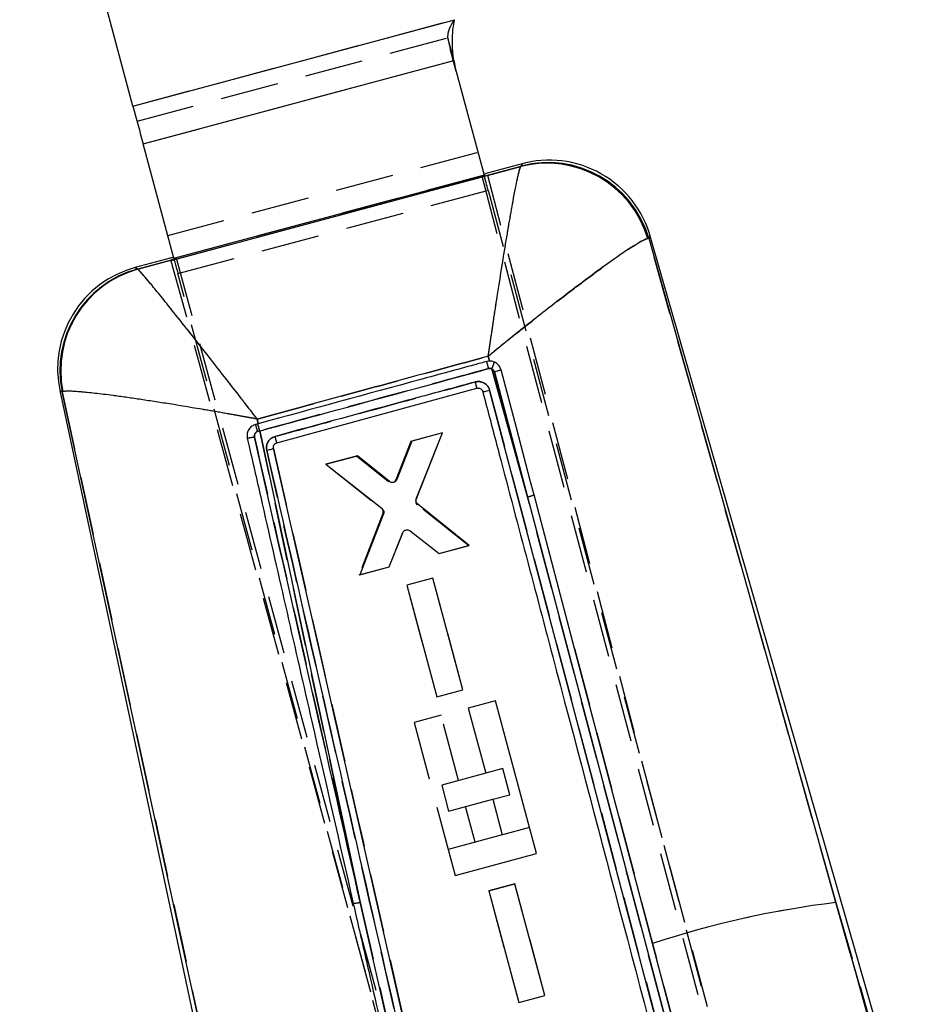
# Model space of a CAD drawing. Extents: x 27 to 387, y 27 to 288.
# Tile 12 of 19: x 172 to 192, y 225 to 246. Entities that reach past the tile are written whole.
import ezdxf

# ---------------------------------------------------------------- set-up
doc = ezdxf.new("R2010")
doc.units = 0
doc.linetypes.add('HIDDEN', pattern=[1.905, 1.27, -0.635])
doc.layers.get('0').update_dxf_attribs({"linetype": 'CONTINUOUS'})

msp = doc.modelspace()

# ---------------------------------------------------------------- linework, layer by layer
at = {"color": 7, "linetype": 'CONTINUOUS'}
for p, q in [((174.5854, 244.1249), (172.1174, 253.3222)), ((174.5854, 244.1249), (181.5936, 246.0054)), ((174.8069, 243.2991), (181.5796, 245.1164)), ((181.6319, 244.8743), (182.2363, 242.6217)), ((175.4755, 240.8075), (174.8069, 243.2991)), ((183.0689, 242.8675), (182.301, 242.6614)), ((175.4755, 240.8075), (182.2363, 242.6217)), ((182.2448, 242.5901), (182.2363, 242.6217)), ((182.3011, 242.6612), (182.301, 242.6614)), ((182.3136, 242.614), (183.0347, 242.8073)), ((182.3152, 242.6078), (182.3136, 242.614)), ((183.0347, 242.8073), (183.0428, 242.8168)), ((182.3152, 242.6078), (175.4144, 240.7554)), ((185.8259, 241.2435), (185.8023, 241.2398)), ((185.8259, 241.2435), (189.9046, 226.7714)), ((190.8573, 223.8735), (185.8559, 241.292)), ((175.3996, 240.8095), (174.6363, 240.6047)), ((174.6909, 240.5704), (175.4121, 240.7638)), ((175.4121, 240.7638), (175.4144, 240.7554)), ((175.4755, 240.8075), (175.4841, 240.7753)), ((174.6826, 240.5739), (174.6909, 240.5704)), ((182.3572, 238.5673), (182.2945, 238.5586)), ((182.3572, 238.5673), (182.3273, 238.6746)), ((183.1818, 235.6082), (182.4044, 238.3982)), ((182.4611, 238.3305), (183.1818, 235.6082)), ((172.9945, 237.9234), (178.105, 213.9227)), ((173.0591, 237.9017), (173.043, 237.8962)), ((176.6034, 221.5311), (173.043, 237.8962)), ((177.7198, 236.7873), (182.0822, 237.975)), ((182.2039, 237.9132), (182.2073, 237.9027)), ((186.8786, 220.8318), (182.3575, 237.9331)), ((177.2939, 237.3042), (177.3154, 237.203)), ((177.3062, 237.2005), (177.2578, 237.1873)), ((177.3021, 237.033), (177.3488, 237.0458)), ((177.3154, 237.203), (177.3062, 237.2005)), ((177.3488, 237.0458), (179.5379, 226.7801)), ((180.6645, 236.8232), (180.3373, 235.9853)), ((181.3307, 237.0018), (180.6645, 236.8232)), ((180.7601, 235.5671), (181.3307, 237.0018)), ((182.1148, 217.0675), (177.6474, 236.6667)), ((179.4794, 236.5054), (178.7883, 236.3201)), ((180.1784, 235.9431), (179.4794, 236.5054)), ((178.7883, 236.3201), (180.0136, 235.3535)), ((183.1818, 235.6082), (187.1192, 220.7164)), ((184.21, 232.3073), (183.3256, 235.6556)), ((181.9096, 234.5506), (180.7909, 235.4505)), ((180.0453, 235.237), (179.5277, 233.9119)), ((180.1693, 234.0839), (180.467, 234.83)), ((180.6245, 234.8718), (181.2556, 234.3752)), ((181.2556, 234.3752), (181.9096, 234.5506)), ((179.5277, 233.9119), (180.1693, 234.0839)), ((181.1205, 233.8395), (180.553, 233.6873)), ((181.7734, 231.4081), (181.1205, 233.8395)), ((180.553, 233.6873), (181.2059, 231.2559)), ((185.908, 225.8806), (184.21, 232.3073)), ((181.2059, 231.2559), (181.7734, 231.4081)), ((182.4849, 231.1675), (181.8927, 231.0086)), ((183.3787, 227.8364), (182.4849, 231.1675)), ((181.8927, 231.0086), (182.2734, 229.5898)), ((182.2734, 229.5898), (181.3129, 229.3321)), ((181.3129, 229.3321), (181.4651, 228.7646)), ((181.4651, 228.7646), (182.4257, 229.0223)), ((182.4257, 229.0223), (182.6343, 228.2451)), ((182.6343, 228.2451), (181.4516, 227.9277)), ((181.4516, 227.9277), (181.6039, 227.3602)), ((181.6039, 227.3602), (183.3787, 227.8364)), ((182.9088, 227.1753), (182.3413, 227.0231)), ((183.5617, 224.7438), (182.9088, 227.1753)), ((182.3413, 227.0231), (182.9942, 224.5916)), ((181.8906, 216.4681), (179.5379, 226.7801)), ((189.9046, 226.7714), (190.7299, 223.8383)), ((190.7456, 223.8425), (189.9046, 226.7714)), ((186.4102, 223.9807), (185.908, 225.8806)), ((182.9942, 224.5916), (183.5617, 224.7438))]:
    msp.add_line(p, q, dxfattribs=at)
at = {"color": 7, "linetype": 'HIDDEN'}
for p, q in [((174.5854, 244.1249), (181.5936, 246.0054)), ((174.674, 243.7946), (181.4467, 245.6119)), ((181.5796, 245.1164), (181.4467, 245.6119)), ((181.6319, 244.8743), (181.4989, 245.3698)), ((174.8069, 243.2991), (181.5796, 245.1164)), ((175.3425, 241.303), (182.1034, 243.1172)), ((175.4755, 240.8075), (182.2363, 242.6217)), ((183.0347, 242.8073), (182.1969, 242.5827)), ((183.0428, 242.8168), (183.0347, 242.8073)), ((182.1922, 242.5748), (175.5374, 240.7884)), ((182.1969, 242.5827), (182.1922, 242.5748)), ((182.1922, 242.5748), (191.7267, 206.4589)), ((191.8297, 206.5214), (182.3152, 242.6078)), ((175.5641, 240.4772), (182.325, 242.2913)), ((182.325, 242.2913), (189.3728, 216.0259)), ((185.8023, 241.2398), (185.8259, 241.2435)), ((189.9046, 226.7714), (185.8259, 241.2435)), ((175.5268, 240.7946), (174.6909, 240.5704)), ((175.4144, 240.7554), (184.0709, 209.0481)), ((175.5374, 240.7884), (175.5268, 240.7946)), ((175.5374, 240.7884), (184.2547, 208.8189)), ((174.6909, 240.5704), (174.6826, 240.5739)), ((182.612, 214.2118), (175.5641, 240.4772)), ((182.3273, 238.6746), (182.3572, 238.5673)), ((182.4044, 238.3982), (183.1818, 235.6082)), ((183.1818, 235.6082), (182.4611, 238.3305)), ((173.043, 237.8962), (173.0591, 237.9017)), ((173.043, 237.8962), (176.6034, 221.5311)), ((182.3575, 237.9331), (186.8786, 220.8318)), ((177.3154, 237.203), (177.2939, 237.3042)), ((177.2578, 237.1873), (177.3062, 237.2005)), ((177.3488, 237.0458), (177.3024, 237.0331)), ((179.5379, 226.7801), (177.3488, 237.0458)), ((181.3306, 237.0023), (180.6396, 236.8167)), ((180.7538, 235.5521), (181.3306, 237.0023)), ((180.6396, 236.8167), (180.316, 235.98)), ((179.4546, 236.4985), (178.7884, 236.3196)), ((178.7884, 236.3196), (179.4546, 236.4985)), ((180.1573, 235.937), (179.4546, 236.4985)), ((178.7884, 236.3196), (180.0006, 235.3633)), ((187.1192, 220.7164), (183.1818, 235.6082)), ((181.8961, 234.5474), (180.7847, 235.4354)), ((180.0324, 235.247), (179.5144, 233.9078)), ((180.1684, 234.0835), (180.4661, 234.8293)), ((180.6234, 234.8719), (181.2546, 234.3752)), ((181.2546, 234.3752), (181.8961, 234.5474)), ((179.5144, 233.9078), (180.1684, 234.0835)), ((181.121, 233.8397), (180.5535, 233.6873)), ((181.773, 231.408), (181.121, 233.8397)), ((180.5535, 233.6873), (181.2055, 231.2557)), ((184.21, 232.3073), (187.2608, 220.7631)), ((181.2055, 231.2557), (181.773, 231.408)), ((181.3023, 230.8502), (180.7101, 230.6913)), ((181.683, 229.4314), (181.3023, 230.8502)), ((180.7101, 230.6913), (181.4516, 227.9277)), ((182.6435, 229.6891), (182.2736, 229.5899)), ((182.7958, 229.1216), (182.6435, 229.6891)), ((182.4259, 229.0224), (182.7958, 229.1216)), ((182.0438, 228.0866), (181.8352, 228.8639)), ((183.2264, 228.404), (182.6346, 228.2451)), ((182.9092, 227.1755), (182.3417, 227.0231)), ((182.3417, 227.0231), (182.9092, 227.1755)), ((183.5612, 224.7438), (182.9092, 227.1755)), ((182.3417, 227.0231), (182.9938, 224.5914)), ((179.5379, 226.7801), (181.8906, 216.4681)), ((189.9046, 226.7714), (190.7456, 223.8425)), ((190.7299, 223.8383), (189.9046, 226.7714)), ((182.9938, 224.5914), (183.5612, 224.7438))]:
    msp.add_line(p, q, dxfattribs=at)
at = {"color": 7, "linetype": 'CONTINUOUS', "flags": 128}
for points in [[(174.5854, 244.1249), (174.6136, 244.0196), (174.6418, 243.9145), (174.6699, 243.8097), (174.6979, 243.7056), (174.7256, 243.6023), (174.753, 243.5), (174.7802, 243.3988), (174.8069, 243.2991)], [(183.3256, 235.6556), (183.2503, 235.9407), (182.9399, 237.1162), (182.6066, 238.3784)]]:
    msp.add_lwpolyline(points, dxfattribs=at)
at = {"color": 8, "linetype": 'CONTINUOUS', "flags": 128}
for points in [[(183.0428, 242.8168), (183.066, 242.8618), (183.0689, 242.8675)], [(185.8559, 241.292), (185.8525, 241.2866), (185.8259, 241.2435)], [(174.6363, 240.6047), (174.6415, 240.6013), (174.6826, 240.5739)], [(173.043, 237.8962), (172.9999, 237.9204), (172.9945, 237.9234)]]:
    msp.add_lwpolyline(points, dxfattribs=at)
at = {"color": 7, "linetype": 'HIDDEN', "flags": 128}
for points in [[(183.0689, 242.8675), (183.066, 242.8618), (183.0428, 242.8168)], [(182.325, 242.2913), (182.3137, 242.3335), (182.3024, 242.3755), (182.2912, 242.4174), (182.28, 242.4591), (182.2689, 242.5004), (182.2579, 242.5413), (182.247, 242.5818), (182.2448, 242.5901)], [(185.8259, 241.2435), (185.8525, 241.2866), (185.8559, 241.292)], [(175.4841, 240.7753), (175.4862, 240.7676), (175.4971, 240.7272), (175.508, 240.6862), (175.5191, 240.6449), (175.5303, 240.6033), (175.5416, 240.5614), (175.5528, 240.5193), (175.5641, 240.4772)], [(174.6826, 240.5739), (174.6415, 240.6013), (174.6363, 240.6047)], [(172.9945, 237.9234), (172.9999, 237.9204), (173.043, 237.8962)]]:
    msp.add_lwpolyline(points, dxfattribs=at)
at = {"color": 7, "linetype": 'HIDDEN'}
for centre, radius, start, end in [((183.9135, 246.0178), 2.5, 189.34304, 195.02043), ((183.6052, 240.5876), 2.2918, 16.53343, 104.41413), ((183.6288, 240.6051), 2.288, 16.202, 104.83886), ((175.2822, 238.366), 2.2879, 105.19263, 191.84814), ((175.3032, 238.3628), 2.291, 105.50169, 191.61185), ((170.8536, 235.3172), 11.8912, 15.04153, 15.81794), ((181.3967, 238.8763), 1.1154, 334.6197, 342.79098), ((174.5234, 236.0842), 7.7916, 14.04396, 15.09653), ((174.3356, 236.2602), 3.0658, 14.60181, 17.60237), ((163.8915, 233.4221), 13.9366, 15.07084, 15.73041), ((168.0191, 234.2595), 10.0246, 14.60544, 15.42723), ((180.2203, 236.0177), 0.1029, 295.81471, 338.51052), ((180.8482, 235.5147), 0.1016, 158.36331, 231.28383), ((183.0513, 236.2465), 0.6515, 281.55625, 294.89987), ((179.9375, 235.2835), 0.1017, 338.93647, 51.64176), ((179.3295, 227.5275), 0.7759, 274.14732, 285.5792), ((192.3745, 206.281), 20.6387, 96.87314, 108.2592)]:
    msp.add_arc(centre, radius, start, end, dxfattribs=at)
at = {"color": 7, "linetype": 'CONTINUOUS'}
for centre, radius, start, end in [((184.0465, 245.5223), 2.5, 189.34304, 195.02043), ((183.6052, 240.5876), 2.2918, 16.53343, 104.41413), ((183.6608, 240.6618), 2.2838, 15.1616, 105.90141), ((183.6288, 240.6051), 2.288, 16.202, 104.83886), ((175.2282, 238.399), 2.2838, 104.45712, 192.60582), ((175.2822, 238.366), 2.2879, 105.19263, 191.84814), ((175.3032, 238.3628), 2.291, 105.50169, 191.61185), ((171.7216, 235.617), 10.9745, 14.70594, 15.54718), ((181.3967, 238.8763), 1.1154, 334.6197, 342.79098), ((173.772, 235.8254), 8.5837, 14.50308, 15.4585), ((174.3545, 236.2709), 3.0445, 14.49747, 17.51897), ((163.8915, 233.4221), 13.9366, 15.07084, 15.73041), ((167.2341, 233.9925), 10.8518, 14.9245, 15.68364), ((183.0513, 236.2465), 0.6515, 281.55625, 294.89987), ((179.3295, 227.5275), 0.7759, 274.14732, 285.5792), ((192.3745, 206.281), 20.6387, 96.87314, 108.2592)]:
    msp.add_arc(centre, radius, start, end, dxfattribs=at)
at = {"color": 7, "linetype": 'HIDDEN'}
for centre, major_axis, start_param, end_param in [((190.0646, 213.2175), (-7.7629, 29.4441), 0.0344748, 0.0570812), ((183.4191, 211.4343), (-8.0202, 29.3751), 6.22705, 6.2487105)]:
    msp.add_ellipse(centre, major_axis=major_axis, ratio=0.0699281, start_param=start_param, end_param=end_param, dxfattribs=at)
at = {"color": 7, "linetype": 'CONTINUOUS'}
for centre, major_axis, start_param, end_param in [((190.0646, 213.2175), (-7.7629, 29.4441), 0.0003159, 0.0344748), ((183.4191, 211.4343), (-8.0202, 29.3751), 6.2487105, 6.2828694)]:
    msp.add_ellipse(centre, major_axis=major_axis, ratio=0.0699281, start_param=start_param, end_param=end_param, dxfattribs=at)
at = {"color": 7, "linetype": 'HIDDEN'}
for points, knots in [([(181.4467, 245.6119), (181.4489, 245.6493), (181.4546, 245.746), (181.5111, 245.8822), (181.5695, 245.9695), (181.5936, 246.0054)], [0, 0, 0, 0, 0.2704042, 0.6996289, 1, 1, 1, 1]), ([(182.3273, 238.6746), (182.3278, 238.6776), (182.3283, 238.6811), (182.329, 238.686), (182.3297, 238.6911), (182.3313, 238.7013), (182.3339, 238.7197), (182.3385, 238.7505), (182.3462, 238.8025), (182.3591, 238.8902), (182.3812, 239.0385), (182.4095, 239.2278), (182.4588, 239.5543), (182.5511, 240.156), (182.667, 240.8847), (182.7811, 241.5658), (182.8817, 242.1351), (182.9576, 242.5222), (183.0093, 242.742), (183.0263, 242.7855), (183.0347, 242.8073)], [0, 0, 0, 0, 0.0014914, 0.0017231, 0.0023808, 0.0040114, 0.0067593, 0.0113894, 0.0191933, 0.0323554, 0.0545973, 0.0923862, 0.1262953, 0.2179921, 0.3989197, 0.5204009, 0.6418285, 0.8144928, 0.907253, 1, 1, 1, 1]), ([(182.3273, 238.6746), (182.3297, 238.6765), (182.3325, 238.6788), (182.3363, 238.6819), (182.3403, 238.6851), (182.3483, 238.6917), (182.3627, 238.7034), (182.387, 238.7231), (182.4279, 238.7562), (182.4969, 238.8122), (182.6138, 238.9067), (182.7636, 239.0272), (183.023, 239.2347), (183.5042, 239.616), (184.0969, 240.0748), (184.6639, 240.4994), (185.1497, 240.8505), (185.4975, 241.0837), (185.7147, 241.2098), (185.7731, 241.2298), (185.8023, 241.2398)], [0, 0, 0, 0, 0.00149157, 0.00172283, 0.00238034, 0.0040105, 0.00675809, 0.01138788, 0.01919163, 0.03235328, 0.05459538, 0.09238557, 0.12628145, 0.2179743, 0.39891974, 0.52040121, 0.64182883, 0.8144925, 0.90725278, 1, 1, 1, 1]), ([(177.2939, 237.3042), (177.292, 237.3067), (177.2898, 237.3095), (177.2862, 237.3141), (177.2821, 237.3195), (177.2742, 237.3298), (177.2608, 237.3471), (177.2384, 237.3761), (177.2008, 237.4249), (177.1375, 237.5068), (177.0308, 237.6448), (176.8487, 237.8799), (176.5267, 238.2943), (176.1211, 238.8132), (175.6988, 239.3487), (175.3656, 239.767), (175.1052, 240.0892), (174.8657, 240.3801), (174.7321, 240.534), (174.6987, 240.5636), (174.6909, 240.5704)], [0, 0, 0, 0, 0.0014907, 0.0017419, 0.0028483, 0.004781, 0.0080249, 0.0134699, 0.0226143, 0.0379837, 0.0638805, 0.1078325, 0.1840372, 0.3257156, 0.4501904, 0.5746149, 0.6750627, 0.7754844, 0.9475167, 1, 1, 1, 1]), ([(177.2939, 237.3042), (178.1418, 237.5349), (179.8197, 237.9913), (181.4974, 238.4484), (182.3273, 238.6746)], [0, 0, 0, 0, 0.505335, 1, 1, 1, 1]), ([(182.3374, 238.4032), (182.2394, 238.3766), (181.7497, 238.2433), (180.0869, 237.7909), (178.522, 237.3651), (177.3488, 237.0458)], [0, 0, 0, 0, 0.058898, 0.2944884, 1, 1, 1, 1]), ([(182.4044, 238.3982), (182.3934, 238.4019), (182.3715, 238.4092), (182.3487, 238.4052), (182.3374, 238.4032)], [0, 0, 0, 0, 0.5004728, 1, 1, 1, 1]), ([(182.4611, 238.3305), (182.4586, 238.3378), (182.4525, 238.3559), (182.4338, 238.3811), (182.4142, 238.3925), (182.4044, 238.3982)], [0, 0, 0, 0, 0.2540619, 0.6290138, 1, 1, 1, 1]), ([(177.6826, 236.9262), (177.7805, 236.9529), (178.2702, 237.0861), (179.7247, 237.4819), (181.0813, 237.851), (182.0462, 238.1135)], [0, 0, 0, 0, 0.0673328, 0.3366657, 1, 1, 1, 1]), ([(182.0462, 238.1135), (182.0718, 238.1179), (182.1257, 238.1272), (182.2086, 238.1078), (182.2823, 238.0626), (182.334, 238.0007), (182.3505, 237.9534), (182.3575, 237.9331)], [0, 0, 0, 0, 0.1942804, 0.4089656, 0.6237084, 0.8385079, 1, 1, 1, 1]), ([(177.2939, 237.3042), (177.2909, 237.3048), (177.2873, 237.3054), (177.2816, 237.3065), (177.2749, 237.3077), (177.2622, 237.31), (177.2406, 237.314), (177.2045, 237.3206), (177.1438, 237.3316), (177.0418, 237.3501), (176.8696, 237.3811), (176.5757, 237.4332), (176.0555, 237.5235), (175.3991, 237.6323), (174.714, 237.7381), (174.1719, 237.8148), (173.7467, 237.8675), (173.3537, 237.9073), (173.1315, 237.9164), (173.0728, 237.9045), (173.0591, 237.9017)], [0, 0, 0, 0, 0.0014908, 0.001742, 0.0028469, 0.0047789, 0.0080213, 0.0134652, 0.0226072, 0.0379739, 0.0638674, 0.107816, 0.1840186, 0.3257157, 0.4501901, 0.5746141, 0.6750616, 0.7754828, 0.9475158, 1, 1, 1, 1]), ([(177.2332, 236.9132), (177.2232, 236.9109), (177.2032, 236.9064), (177.1741, 236.9003), (177.147, 236.895), (177.1231, 236.8907), (177.1033, 236.8876), (177.0886, 236.8858), (177.08, 236.8854), (177.078, 236.8859), (177.0772, 236.8861)], [0, 0, 0, 0, 0.13008575, 0.26016267, 0.39024256, 0.52032536, 0.65040347, 0.78048102, 0.91056419, 1, 1, 1, 1]), ([(177.3024, 237.0331), (177.2968, 237.0312), (177.2808, 237.0258), (177.2577, 237.0086), (177.2385, 236.9806), (177.2288, 236.9473), (177.2317, 236.9246), (177.2332, 236.9133)], [0, 0, 0, 0, 0.1150333, 0.3330017, 0.5530936, 0.7757237, 1, 1, 1, 1]), ([(177.2332, 236.9133), (177.5328, 235.5957), (178.3007, 232.2179), (179.0692, 228.8402), (179.5379, 226.7801)], [0, 0, 0, 0, 0.3900922, 1, 1, 1, 1]), ([(177.5017, 236.6251), (177.4989, 236.6424), (177.4915, 236.6877), (177.504, 236.763), (177.5447, 236.8392), (177.6066, 236.8979), (177.658, 236.917), (177.6826, 236.9262)], [0, 0, 0, 0, 0.1352386, 0.3562673, 0.5772208, 0.7981522, 1, 1, 1, 1]), ([(181.9715, 217.0262), (181.2256, 220.2953), (179.7348, 226.8282), (178.2456, 233.3613), (177.5017, 236.6251)], [0, 0, 0, 0, 0.5004063, 1, 1, 1, 1]), ([(177.6474, 236.6667), (178.3909, 233.4028), (179.8792, 226.8697), (181.3691, 220.3368), (182.1147, 217.0677)], [0, 0, 0, 0, 0.4995954, 1, 1, 1, 1])]:
    msp.add_open_spline(points, degree=3, knots=knots, dxfattribs=at)
at = {"color": 7, "linetype": 'CONTINUOUS'}
for points, knots in [([(181.5796, 245.1164), (181.5697, 245.1873), (181.5499, 245.329), (181.5437, 245.5515), (181.5552, 245.7784), (181.5807, 245.9294), (181.5936, 246.0054)], [0, 0, 0, 0, 0.2480617, 0.4961394, 0.7461447, 1, 1, 1, 1]), ([(182.3273, 238.6746), (182.3278, 238.6776), (182.3283, 238.6811), (182.329, 238.686), (182.3297, 238.6911), (182.3313, 238.7013), (182.3339, 238.7197), (182.3385, 238.7505), (182.3462, 238.8025), (182.3591, 238.8902), (182.3812, 239.0385), (182.4095, 239.2278), (182.4588, 239.5543), (182.5511, 240.156), (182.667, 240.8847), (182.7811, 241.5658), (182.8817, 242.1351), (182.9576, 242.5222), (183.0093, 242.742), (183.0263, 242.7855), (183.0347, 242.8073)], [0, 0, 0, 0, 0.0014914, 0.0017231, 0.0023808, 0.0040114, 0.0067593, 0.0113894, 0.0191933, 0.0323554, 0.0545973, 0.0923862, 0.1262953, 0.2179921, 0.3989197, 0.5204009, 0.6418285, 0.8144928, 0.907253, 1, 1, 1, 1]), ([(185.8023, 241.2398), (185.7731, 241.2298), (185.7147, 241.2098), (185.4975, 241.0837), (185.1497, 240.8505), (184.6639, 240.4994), (184.0969, 240.0748), (183.5042, 239.616), (183.023, 239.2347), (182.7636, 239.0272), (182.6138, 238.9067), (182.4969, 238.8122), (182.4279, 238.7562), (182.387, 238.7231), (182.3627, 238.7034), (182.3483, 238.6917), (182.3403, 238.6851), (182.3363, 238.6819), (182.3325, 238.6788), (182.3297, 238.6765), (182.3273, 238.6746)], [0, 0, 0, 0, 0.0927472, 0.1855075, 0.3581712, 0.4795988, 0.6010803, 0.7820257, 0.8737185, 0.9076144, 0.9454046, 0.9676467, 0.9808084, 0.9886121, 0.9932419, 0.9959895, 0.9976197, 0.9982772, 0.9985084, 1, 1, 1, 1]), ([(177.2939, 237.3042), (177.292, 237.3067), (177.2898, 237.3095), (177.2862, 237.3141), (177.2821, 237.3195), (177.2742, 237.3298), (177.2608, 237.3471), (177.2384, 237.3761), (177.2008, 237.4249), (177.1375, 237.5068), (177.0308, 237.6448), (176.8487, 237.8799), (176.5267, 238.2943), (176.1211, 238.8132), (175.6988, 239.3487), (175.3656, 239.767), (175.1052, 240.0892), (174.8657, 240.3801), (174.7321, 240.534), (174.6987, 240.5636), (174.6909, 240.5704)], [0, 0, 0, 0, 0.0014907, 0.0017419, 0.0028483, 0.004781, 0.0080249, 0.0134699, 0.0226143, 0.0379837, 0.0638805, 0.1078325, 0.1840372, 0.3257156, 0.4501904, 0.5746149, 0.6750627, 0.7754844, 0.9475167, 1, 1, 1, 1]), ([(182.3273, 238.6746), (181.4974, 238.4484), (179.8197, 237.9913), (178.1418, 237.5349), (177.2939, 237.3042)], [0, 0, 0, 0, 0.494665, 1, 1, 1, 1]), ([(182.2945, 238.5586), (182.2065, 238.5346), (181.7268, 238.404), (180.0671, 237.9522), (178.4954, 237.5243), (177.3154, 237.203)], [0, 0, 0, 0, 0.0529961, 0.2890266, 1, 1, 1, 1]), ([(182.4621, 238.5463), (182.4379, 238.5547), (182.4037, 238.5665), (182.3678, 238.5672), (182.3572, 238.5673)], [0, 0, 0, 0, 0.706048, 1, 1, 1, 1]), ([(182.6066, 238.3784), (182.595, 238.4081), (182.5732, 238.4646), (182.5161, 238.519), (182.4764, 238.5391), (182.4621, 238.5463)], [0, 0, 0, 0, 0.41523514, 0.78920285, 1, 1, 1, 1]), ([(177.3488, 237.0458), (177.4467, 237.0725), (177.9364, 237.2057), (179.599, 237.6581), (181.1637, 238.0839), (182.3365, 238.403)], [0, 0, 0, 0, 0.058907, 0.2945369, 1, 1, 1, 1]), ([(182.3365, 238.403), (182.3481, 238.4051), (182.3711, 238.4093), (182.3933, 238.4019), (182.4044, 238.3982)], [0, 0, 0, 0, 0.50228547, 1, 1, 1, 1]), ([(182.4044, 238.3982), (182.4142, 238.3925), (182.4338, 238.3811), (182.4525, 238.3559), (182.4586, 238.3378), (182.4611, 238.3305)], [0, 0, 0, 0, 0.3709862, 0.7459381, 1, 1, 1, 1]), ([(182.6066, 238.3784), (182.605, 238.377), (182.6018, 238.3741), (182.5778, 238.365), (182.5415, 238.3532), (182.5004, 238.3411), (182.4728, 238.3337), (182.4611, 238.3305)], [0, 0, 0, 0, 0.2013905, 0.4189195, 0.6364452, 0.8452179, 1, 1, 1, 1]), ([(182.0452, 238.1133), (181.9472, 238.0866), (181.4575, 237.9534), (180.0031, 237.5576), (178.6466, 237.1885), (177.6819, 236.926)], [0, 0, 0, 0, 0.0673373, 0.3366879, 1, 1, 1, 1]), ([(182.3575, 237.9331), (182.3505, 237.9534), (182.334, 238.0007), (182.2823, 238.0626), (182.2086, 238.1078), (182.1253, 238.1273), (182.0711, 238.1178), (182.0452, 238.1133)], [0, 0, 0, 0, 0.16108244, 0.375337, 0.589535, 0.80367553, 1, 1, 1, 1]), ([(177.2939, 237.3042), (177.2909, 237.3048), (177.2873, 237.3054), (177.2816, 237.3065), (177.2749, 237.3077), (177.2622, 237.31), (177.2406, 237.314), (177.2045, 237.3206), (177.1438, 237.3316), (177.0418, 237.3501), (176.8696, 237.3811), (176.5757, 237.4332), (176.0555, 237.5235), (175.3991, 237.6323), (174.714, 237.7381), (174.1719, 237.8148), (173.7467, 237.8675), (173.3537, 237.9073), (173.1315, 237.9164), (173.0728, 237.9045), (173.0591, 237.9017)], [0, 0, 0, 0, 0.0014908, 0.001742, 0.0028469, 0.0047789, 0.0080213, 0.0134652, 0.0226072, 0.0379739, 0.0638674, 0.107816, 0.1840186, 0.3257157, 0.4501901, 0.5746141, 0.6750616, 0.7754828, 0.9475158, 1, 1, 1, 1]), ([(182.0822, 237.975), (182.0936, 237.9769), (182.1165, 237.9806), (182.1507, 237.9714), (182.1798, 237.9522), (182.1965, 237.9306), (182.2024, 237.9166), (182.2039, 237.9132)], [0, 0, 0, 0, 0.2312606, 0.4625474, 0.6935947, 0.9242507, 1, 1, 1, 1]), ([(182.2073, 237.9027), (182.2099, 237.9021), (182.2151, 237.9011), (182.2499, 237.9072), (182.2993, 237.9181), (182.3381, 237.9281), (182.3575, 237.9331)], [0, 0, 0, 0, 0.2469257, 0.4979493, 0.7489706, 1, 1, 1, 1]), ([(182.2073, 237.9027), (182.2241, 237.839), (182.3444, 237.3834), (182.8786, 235.3605), (184.3674, 229.7234), (185.7538, 224.4785), (186.7259, 220.8008)], [0, 0, 0, 0, 0.0111741, 0.0799075, 0.3548404, 1, 1, 1, 1]), ([(177.2578, 237.1873), (177.2296, 237.1764), (177.1705, 237.1533), (177.1071, 237.083), (177.0726, 236.999), (177.0685, 236.9317), (177.0755, 236.895), (177.0772, 236.8862)], [0, 0, 0, 0, 0.2330243, 0.4882929, 0.7093424, 0.9303554, 1, 1, 1, 1]), ([(177.2332, 236.9133), (177.2232, 236.911), (177.2032, 236.9065), (177.1741, 236.9004), (177.147, 236.8951), (177.1231, 236.8908), (177.1033, 236.8876), (177.0886, 236.8859), (177.08, 236.8854), (177.078, 236.886), (177.0772, 236.8862)], [0, 0, 0, 0, 0.1300795, 0.2601617, 0.3902434, 0.5203198, 0.6503997, 0.7804806, 0.9105648, 1, 1, 1, 1]), ([(177.0772, 236.8862), (177.0956, 236.8056), (177.2039, 236.3298), (177.6724, 234.273), (178.4234, 230.976), (179.0847, 228.0743), (179.3857, 226.7536)], [0, 0, 0, 0, 0.0238652, 0.1408874, 0.6089755, 1, 1, 1, 1]), ([(177.2332, 236.9133), (177.2322, 236.9191), (177.2292, 236.9361), (177.2328, 236.9651), (177.2473, 236.996), (177.2711, 237.0209), (177.2918, 237.029), (177.3021, 237.033)], [0, 0, 0, 0, 0.1170645, 0.3412647, 0.5636686, 0.7836506, 1, 1, 1, 1]), ([(179.5379, 226.7801), (179.2381, 228.0977), (178.4696, 231.4755), (177.7016, 234.8532), (177.2332, 236.9133)], [0, 0, 0, 0, 0.3900924, 1, 1, 1, 1]), ([(177.6819, 236.926), (177.6576, 236.9169), (177.6064, 236.8977), (177.5447, 236.8392), (177.504, 236.763), (177.4915, 236.6877), (177.4989, 236.6424), (177.5017, 236.6251)], [0, 0, 0, 0, 0.2003685, 0.4217093, 0.6430724, 0.8645108, 1, 1, 1, 1]), ([(177.5017, 236.6251), (177.521, 236.6297), (177.5597, 236.6387), (177.608, 236.6517), (177.6415, 236.6621), (177.6454, 236.6652), (177.6474, 236.6668)], [0, 0, 0, 0, 0.2499928, 0.4999943, 0.7499971, 1, 1, 1, 1]), ([(177.5017, 236.6251), (178.2456, 233.3613), (179.7348, 226.8282), (181.2256, 220.2953), (181.9715, 217.0262)], [0, 0, 0, 0, 0.4995937, 1, 1, 1, 1]), ([(177.6474, 236.6667), (177.646, 236.6781), (177.6431, 236.7009), (177.6536, 236.7345), (177.6737, 236.7627), (177.6977, 236.7799), (177.7142, 236.7855), (177.7198, 236.7873)], [0, 0, 0, 0, 0.221082, 0.4421493, 0.6634033, 0.8850059, 1, 1, 1, 1]), ([(180.3373, 235.9853), (180.3318, 235.975), (180.3209, 235.9542), (180.2926, 235.9322), (180.2675, 235.923), (180.253, 235.9214), (180.25, 235.921)], [0, 0, 0, 0, 0.3069024, 0.6138211, 0.9204261, 1, 1, 1, 1]), ([(180.25, 235.921), (180.2384, 235.9213), (180.2152, 235.9219), (180.1914, 235.9332), (180.1803, 235.9416), (180.1784, 235.9431)], [0, 0, 0, 0, 0.4521408, 0.904232, 1, 1, 1, 1]), ([(180.7909, 235.4505), (180.7826, 235.4586), (180.7662, 235.4747), (180.7537, 235.5075), (180.7516, 235.5396), (180.7576, 235.5588), (180.7601, 235.5671)], [0, 0, 0, 0, 0.2661677, 0.5323029, 0.7985511, 1, 1, 1, 1]), ([(180.0136, 235.3535), (180.0219, 235.3455), (180.0385, 235.3296), (180.0513, 235.297), (180.0538, 235.2649), (180.0479, 235.2455), (180.0453, 235.237)], [0, 0, 0, 0, 0.2653534, 0.5307002, 0.7961762, 1, 1, 1, 1]), ([(180.467, 234.83), (180.4725, 234.8402), (180.4837, 234.8607), (180.5126, 234.8835), (180.536, 234.8894), (180.5481, 234.8925)], [0, 0, 0, 0, 0.32620948, 0.65245697, 1, 1, 1, 1]), ([(180.5481, 234.8925), (180.5597, 234.8928), (180.5829, 234.8936), (180.6087, 234.8831), (180.6213, 234.8741), (180.6245, 234.8718)], [0, 0, 0, 0, 0.4268126, 0.8535953, 1, 1, 1, 1]), ([(179.3857, 226.7536), (179.4079, 226.6559), (179.5203, 226.163), (179.8074, 224.9034), (180.1044, 223.6005), (180.3114, 222.6928), (180.3435, 222.5517)], [0, 0, 0, 0, 0.0697467, 0.3519366, 0.8992655, 1, 1, 1, 1])]:
    msp.add_open_spline(points, degree=3, knots=knots, dxfattribs=at)

doc.saveas('drawing.dxf')
